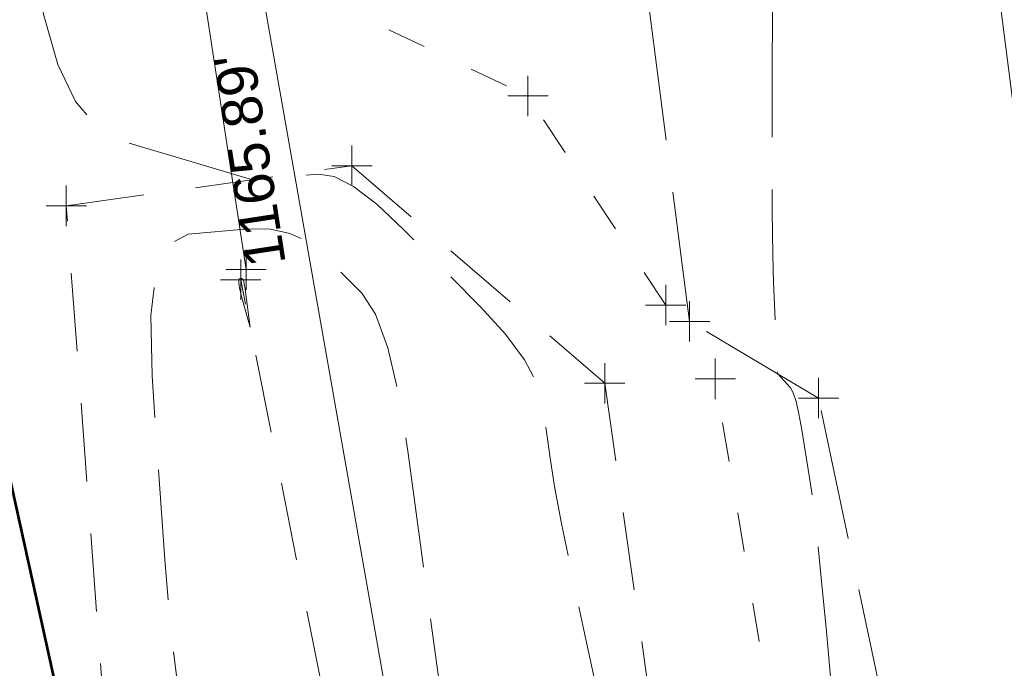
# Model space of a CAD drawing. Extents: x 2324380 to 2325559, y 691096 to 693386.
# Tile 10 of 92: x 2325157 to 2325182, y 691606 to 691622. Entities that reach past the tile are written whole.
import ezdxf
from ezdxf.enums import TextEntityAlignment as Align

# ---------------------------------------------------------------- set-up
doc = ezdxf.new("R2010")
doc.units = 0
doc.header["$MEASUREMENT"] = 0
for name, pattern in [('DGN Style 2', [3.232049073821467, 1.93922944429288, -1.292819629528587]), ('DGN Style 3', [4.524868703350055, 3.232049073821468, -1.292819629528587]), ('DGN Style 5', [2.262434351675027, 0.9696147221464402, -1.292819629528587]), ('gasex', [0]), ('stormlineex', [0])]:
    doc.linetypes.add(name, pattern=pattern)
for name, color, linetype, lineweight in [('DR_X_Elev_Flow', 151, 'Continuous', 0), ('DR_X_Storm_Sewer', 151, 'DGN Style 5', 0), ('DT_X_Contour_Minor', 136, 'DGN Style 3', 0), ('DT_X_Terrain_Ground_Line', 92, 'DGN Style 3', 13), ('PM_X_Transverse_Line', 7, 'Continuous', 0), ('PV_X_Driveway', 7, 'DGN Style 5', 0), ('PV_X_EOP', 7, 'DGN Style 3', 0), ('PV_X_Shoulder_Aggregate', 30, 'DGN Style 5', 0), ('SV_X_Toe_of_Slope', 193, 'DGN Style 2', 0), ('SV_X_Top_of_Bank', 97, 'DGN Style 2', 0), ('UT_X_Gas', 40, 'gasex', 0)]:
    doc.layers.add(name, color=color, linetype=linetype, lineweight=lineweight)
doc.layers.add('SC_Scratch1 (Construction)', color=7, linetype='Continuous', lineweight=0, plot=False)
doc.layers.add('SV_X_Terrain_Boundary', color=7, linetype='Continuous', lineweight=53, plot=False)
doc.layers.add('SV_X_Shot_Marker (Construction)', color=40, linetype='Continuous', lineweight=0, transparency=0.5)
doc.styles.add('Style-Arial', font='arial.ttf')

# ---------------------------------------------------------------- blocks, each defined once
blk = doc.blocks.new('SVPT_146')
at = {"layer": 'SV_X_Shot_Marker (Construction)', "transparency": 33554495}
for p, q in [((0, 0.02500000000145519), (0, -0.02500000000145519)), ((-0.02500000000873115, 0), (0.02499999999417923, 0))]:
    blk.add_line(p, q, dxfattribs=at)
blk.add_point((0, 0), dxfattribs=at)
blk = doc.blocks.new('SVPT_147')
at = {"layer": 'SV_X_Shot_Marker (Construction)', "transparency": 33554495}
for p, q in [((0, 0.02500000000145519), (0, -0.02500000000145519)), ((-0.02499999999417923, 0), (0.02500000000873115, 0))]:
    blk.add_line(p, q, dxfattribs=at)
blk.add_point((0, 0), dxfattribs=at)
blk = doc.blocks.new('SVPT_148')
at = {"layer": 'SV_X_Shot_Marker (Construction)', "transparency": 33554495}
for p, q in [((1.455191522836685e-11, 0.02500000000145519), (1.455191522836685e-11, -0.02500000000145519)), ((-0.02499999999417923, 0), (0.02500000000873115, 0))]:
    blk.add_line(p, q, dxfattribs=at)
blk.add_point((1.455191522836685e-11, 0), dxfattribs=at)
blk = doc.blocks.new('SVPT_150')
at = {"layer": 'SV_X_Shot_Marker (Construction)', "transparency": 33554495}
for p, q in [((1.455191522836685e-11, 0.02500000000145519), (1.455191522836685e-11, -0.02500000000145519)), ((-0.02499999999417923, 0), (0.02500000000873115, 0))]:
    blk.add_line(p, q, dxfattribs=at)
blk.add_point((1.455191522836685e-11, 0), dxfattribs=at)
blk = doc.blocks.new('PIO')
at = {"layer": 'DR_X_Elev_Flow', "lineweight": 13}
for p, q in [((1.455191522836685e-11, 0.02500000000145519), (1.455191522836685e-11, -0.02500000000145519)), ((-0.02499999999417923, 0), (0.02500000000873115, 0))]:
    blk.add_line(p, q, dxfattribs=at)
blk.add_point((1.455191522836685e-11, 0), dxfattribs=at)
blk = doc.blocks.new('SVPT_159')
at = {"layer": 'SV_X_Shot_Marker (Construction)', "transparency": 33554495}
for p, q in [((1.455191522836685e-11, 0.02500000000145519), (1.455191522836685e-11, -0.02499999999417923)), ((-0.02499999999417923, 0), (0.02500000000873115, 0))]:
    blk.add_line(p, q, dxfattribs=at)
blk.add_point((1.455191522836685e-11, 0), dxfattribs=at)
blk = doc.blocks.new('SVPT_160')
at = {"layer": 'SV_X_Shot_Marker (Construction)', "transparency": 33554495}
for p, q in [((1.455191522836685e-11, 0.02500000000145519), (1.455191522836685e-11, -0.02499999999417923)), ((-0.02499999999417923, 0), (0.02500000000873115, 0))]:
    blk.add_line(p, q, dxfattribs=at)
blk.add_point((1.455191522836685e-11, 0), dxfattribs=at)
blk = doc.blocks.new('SVPT_170')
at = {"layer": 'SV_X_Shot_Marker (Construction)', "transparency": 33554495}
for p, q in [((0, 0.02500000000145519), (0, -0.02500000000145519)), ((-0.02499999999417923, 0), (0.02500000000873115, 0))]:
    blk.add_line(p, q, dxfattribs=at)
blk.add_point((0, 0), dxfattribs=at)
blk = doc.blocks.new('SVPT_171')
at = {"layer": 'SV_X_Shot_Marker (Construction)', "transparency": 33554495}
for p, q in [((0, 0.02500000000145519), (0, -0.02500000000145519)), ((-0.02499999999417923, 0), (0.02500000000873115, 0))]:
    blk.add_line(p, q, dxfattribs=at)
blk.add_point((0, 0), dxfattribs=at)
blk = doc.blocks.new('SVPT_172')
at = {"layer": 'SV_X_Shot_Marker (Construction)', "transparency": 33554495}
for p, q in [((-1.455191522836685e-11, 0.02500000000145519), (-1.455191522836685e-11, -0.02500000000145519)), ((-0.02500000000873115, 0), (0.02499999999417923, 0))]:
    blk.add_line(p, q, dxfattribs=at)
blk.add_point((-1.455191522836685e-11, 0), dxfattribs=at)
blk = doc.blocks.new('*U775', base_point=(2325132.483, 691830.4755833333, 1167.424))
at = {"layer": 'DT_X_Contour_Minor', "flags": 128}
for points, elevation in [([(2324991.094362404, 692323.1292017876), (2324998.318112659, 692305.9910174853), (2324999.678395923, 692302.7642736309), (2325000.663352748, 692300.4289781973), (2325001.272983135, 692298.9851311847), (2325001.507287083, 692298.4327325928), (2325001.80335732, 692297.7557592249), (2325001.907908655, 692297.5168797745), (2325002.130622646, 692296.9436200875), (2325002.720351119, 692295.4030006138), (2325003.677094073, 692292.8950213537), (2325005.000851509, 692289.4196823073), (2325009.020223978, 692278.8622984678), (2325010.502116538, 692275.0049932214), (2325011.933264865, 692271.3511153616), (2325013.313668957, 692267.9006648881), (2325014.643328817, 692264.6536418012), (2325018.121429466, 692256.2661500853), (2325019.269579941, 692253.4990331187), (2325020.105455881, 692251.4883010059), (2325020.629057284, 692250.2339537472), (2325020.840384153, 692249.7359913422), (2325020.987556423, 692249.4166047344), (2325021.18066997, 692248.8933738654), (2325021.649631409, 692247.5632212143), (2325022.39444074, 692245.4261467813), (2325023.415097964, 692242.4821505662), (2325026.504647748, 692233.5555982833), (2325027.522553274, 692230.6099474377), (2325028.259107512, 692228.4679091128), (2325028.714310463, 692227.129483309), (2325028.888162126, 692226.5946700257), (2325028.976631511, 692226.2399846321), (2325029.013367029, 692226.1047636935), (2325029.057221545, 692225.9651149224), (2325029.108195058, 692225.821038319), (2325029.166287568, 692225.6725338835), (2325029.330692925, 692225.2706182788), (2325029.438276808, 692225.0072569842), (2325029.929035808, 692223.8046767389), (2325032.314710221, 692217.9567689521), (2325037.502409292, 692207.2319543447), (2325038.579147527, 692204.9083825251), (2325039.586062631, 692202.5340161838), (2325040.523154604, 692200.108855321), (2325041.390423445, 692197.6328999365), (2325043.610042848, 692190.9626262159), (2325044.394845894, 692188.6268245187), (2325045.084540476, 692186.6221247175), (2325045.679126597, 692184.9485268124), (2325046.178604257, 692183.6060308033), (2325047.383733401, 692180.4675106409), (2325047.833884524, 692179.2944259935), (2325048.280491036, 692178.1290621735), (2325048.723552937, 692176.9714191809), (2325049.163070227, 692175.8214970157), (2325050.330390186, 692172.7653323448), (2325050.843435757, 692171.4146032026), (2325051.507082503, 692169.654539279), (2325052.321330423, 692167.4851405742), (2325053.286179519, 692164.9064070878), (2325056.059912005, 692157.4840047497), (2325057.049320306, 692154.8253610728), (2325057.937245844, 692152.4162317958), (2325058.72368862, 692150.2566169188), (2325059.408648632, 692148.3465164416), (2325061.099898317, 692143.5856010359), (2325061.654697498, 692142.0004989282), (2325062.050657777, 692140.8158791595), (2325062.287779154, 692140.0317417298), (2325062.366061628, 692139.6480866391), (2325062.36302969, 692139.1589828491), (2325062.361680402, 692138.9751901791), (2325062.359906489, 692138.7906400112), (2325062.357707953, 692138.6053323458), (2325062.355084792, 692138.4192671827), (2325062.34752353, 692137.9220834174), (2325062.344472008, 692137.7351870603), (2325062.340988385, 692137.5473858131), (2325062.337072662, 692137.3586796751), (2325062.332724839, 692137.1690686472), (2325062.320554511, 692136.6622327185), (2325062.319620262, 692136.4713510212), (2325062.325945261, 692136.278832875), (2325062.339529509, 692136.0846782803), (2325062.360373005, 692135.8888872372), (2325062.425634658, 692135.3645958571), (2325062.445908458, 692135.1706728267), (2325062.457783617, 692134.9821222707), (2325062.461260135, 692134.7989441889), (2325062.456338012, 692134.6211385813), (2325062.432014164, 692134.1541535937), (2325062.422602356, 692133.9790130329), (2325062.412609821, 692133.8038300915), (2325062.402036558, 692133.6286047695), (2325062.390882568, 692133.4533370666), (2325062.360364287, 692132.9859000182), (2325062.348621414, 692132.8105424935), (2325062.336281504, 692132.6350477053), (2325062.323344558, 692132.4594156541), (2325062.309810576, 692132.2836463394), (2325062.272923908, 692131.8147451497), (2325062.258783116, 692131.638789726), (2325062.244025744, 692131.4625993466), (2325062.228651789, 692131.2861740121), (2325062.212661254, 692131.1095137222), (2325062.169197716, 692130.6381063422), (2325062.152579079, 692130.4611604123), (2325062.135320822, 692130.2838781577), (2325062.117422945, 692130.1062595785), (2325062.098885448, 692129.9283046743), (2325062.048599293, 692129.4533098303), (2325062.029408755, 692129.2749656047), (2325062.009551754, 692129.0961790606), (2325061.989028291, 692128.9169501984), (2325061.967838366, 692128.7372790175), (2325061.891440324, 692128.0988855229), (2325061.868555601, 692127.9087948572), (2325061.864673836, 692127.8773847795), (2325061.858319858, 692127.8297925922), (2325061.885503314, 692127.0252335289), (2325061.891373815, 692126.8523401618), (2325061.89733527, 692126.6784710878), (2325061.903387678, 692126.5036263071), (2325061.909531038, 692126.3278058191), (2325061.926034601, 692125.857650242), (2325061.932221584, 692125.6822129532), (2325061.93840486, 692125.5085177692), (2325061.94458443, 692125.3365646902), (2325061.950760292, 692125.166353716), (2325061.967224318, 692124.7147805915), (2325061.973393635, 692124.5463505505), (2325061.979553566, 692124.3797402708), (2325061.985704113, 692124.2149497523), (2325061.991845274, 692124.0519789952), (2325062.008209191, 692123.6198166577), (2325062.014338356, 692123.4586953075), (2325062.020452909, 692123.2994530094), (2325062.026552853, 692123.1420897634), (2325062.032638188, 692122.9866055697), (2325062.048846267, 692122.5744864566), (2325062.054914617, 692122.4209022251), (2325062.060963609, 692122.2692388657), (2325062.066993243, 692122.1194963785), (2325062.073003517, 692121.9716747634), (2325062.089005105, 692121.5800449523), (2325062.09499389, 692121.4341569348), (2325062.100959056, 692121.2902152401), (2325062.106900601, 692121.148219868), (2325062.112818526, 692121.0081708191), (2325062.128568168, 692120.6373017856), (2325062.154467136, 692120.464148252), (2325062.22035181, 692120.2228394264), (2325062.326222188, 692119.9133753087), (2325062.472078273, 692119.535755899), (2325062.914342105, 692118.4378970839), (2325063.063396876, 692118.0534976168), (2325063.178863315, 692117.7236933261), (2325063.260741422, 692117.4484842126), (2325063.309031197, 692117.2278702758), (2325063.393019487, 692116.7123600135), (2325063.424511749, 692116.5200331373), (2325063.455997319, 692116.3296852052), (2325063.487476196, 692116.1413162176), (2325063.518948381, 692115.954926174), (2325063.602865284, 692115.4605246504), (2325063.634317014, 692115.2761309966), (2325063.665734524, 692115.0937511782), (2325063.697117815, 692114.913385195), (2325063.728466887, 692114.7350330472), (2325063.812018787, 692114.262112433), (2325063.843321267, 692114.0857830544), (2325063.87456478, 692113.911485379), (2325063.905749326, 692113.739219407), (2325063.936874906, 692113.5689851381), (2325064.019797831, 692113.1177360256), (2325064.050853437, 692112.9495347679), (2325064.081828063, 692112.7833678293), (2325064.11272171, 692112.6192352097), (2325064.143534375, 692112.4571369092), (2325064.225593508, 692112.0275871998), (2325064.256315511, 692111.8675177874), (2325064.28693717, 692111.7094718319), (2325064.317458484, 692111.5534493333), (2325064.347879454, 692111.3994502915), (2325064.428868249, 692110.9914841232), (2325064.459180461, 692110.8394972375), (2325064.4893755, 692110.6895112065), (2325064.519453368, 692110.5415260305), (2325064.549414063, 692110.3955417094), (2325064.629153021, 692110.0089179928), (2325064.658989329, 692109.8649181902), (2325064.688694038, 692109.7228865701), (2325064.718267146, 692109.5828231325), (2325064.747708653, 692109.4447278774), (2325064.82604387, 692109.0790981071), (2325064.855347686, 692108.942950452), (2325064.884507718, 692108.8087298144), (2325064.913523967, 692108.6764361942), (2325064.942396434, 692108.5460695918), (2325065.019197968, 692108.2009946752), (2325065.177653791, 692107.6577190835), (2325065.595420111, 692106.286698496), (2325066.272496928, 692104.0879329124), (2325067.208884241, 692101.061422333), (2325070.051664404, 692091.8870674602), (2325071.190797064, 692088.8563560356), (2325072.476109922, 692086.6449879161), (2325073.907602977, 692085.252963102), (2325075.485276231, 692084.6802815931), (2325079.887311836, 692084.2455886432), (2325081.374046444, 692084.0100540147), (2325082.532723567, 692083.6294698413), (2325083.363343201, 692083.103836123), (2325083.865905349, 692082.4331528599), (2325084.768661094, 692080.4512647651), (2325085.118631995, 692079.5270427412), (2325085.491477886, 692078.2407927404), (2325085.88719877, 692076.5925147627), (2325086.305794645, 692074.5822088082), (2325087.452550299, 692068.7386889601), (2325087.837000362, 692066.813560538), (2325088.130283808, 692065.4208151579), (2325088.332400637, 692064.5604528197), (2325088.443350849, 692064.2324735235), (2325088.617662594, 692064.0677061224), (2325088.682951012, 692064.0056010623), (2325088.748082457, 692063.9428614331), (2325088.813056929, 692063.8794872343), (2325088.877874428, 692063.8154784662), (2325089.050511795, 692063.6439423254), (2325089.115167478, 692063.5792971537), (2325089.179656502, 692063.5140137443), (2325089.243978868, 692063.4480920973), (2325089.308134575, 692063.3815322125), (2325089.478994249, 692063.2031882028), (2325089.542978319, 692063.1359883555), (2325089.606785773, 692063.068146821), (2325089.67041661, 692062.9996635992), (2325089.733870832, 692062.9305386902), (2325089.902846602, 692062.7453500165), (2325089.966119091, 692062.6755818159), (2325090.029204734, 692062.6051687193), (2325090.092103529, 692062.534110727), (2325090.154815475, 692062.4624078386), (2325090.321798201, 692062.2703402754), (2325090.384318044, 692062.1979910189), (2325090.446640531, 692062.1249939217), (2325090.50876566, 692062.0513489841), (2325090.570693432, 692061.9770562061), (2325090.735571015, 692061.7780783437), (2325090.797296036, 692061.703136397), (2325090.85881291, 692061.6275439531), (2325090.920121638, 692061.5513010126), (2325090.98122222, 692061.474407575), (2325091.143879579, 692061.2684910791), (2325091.20476648, 692061.1909459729), (2325091.265434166, 692061.1127480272), (2325091.325882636, 692061.0338972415), (2325091.38611189, 692060.9543936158), (2325091.546430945, 692060.741513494), (2325091.606435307, 692060.6613560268), (2325091.666209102, 692060.5805437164), (2325091.725752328, 692060.4990765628), (2325091.785064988, 692060.4169545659), (2325091.942924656, 692060.1970894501), (2325092.102469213, 692059.8837510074), (2325092.462708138, 692059.1086345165), (2325093.023641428, 692057.871739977), (2325093.785269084, 692056.1730673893), (2325096.083868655, 692051.0275697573), (2325096.84355011, 692049.3318208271), (2325097.398644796, 692048.1036972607), (2325097.749152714, 692047.3431990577), (2325097.895073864, 692047.0503262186), (2325098.011414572, 692046.8928324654), (2325098.054935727, 692046.8334993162), (2325098.098243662, 692046.773620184), (2325098.141338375, 692046.7131950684), (2325098.184219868, 692046.6522239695), (2325098.298286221, 692046.4889063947), (2325098.340949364, 692046.4273871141), (2325098.383389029, 692046.3653174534), (2325098.425605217, 692046.3026974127), (2325098.467597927, 692046.2395269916), (2325098.579280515, 692046.0703386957), (2325098.62104447, 692046.0066158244), (2325098.662574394, 692045.9423384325), (2325098.703870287, 692045.8775065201), (2325098.744932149, 692045.8121200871), (2325098.854118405, 692045.637016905), (2325098.894940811, 692045.5710740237), (2325098.935518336, 692045.5045727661), (2325098.975850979, 692045.4375131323), (2325099.015938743, 692045.3698951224), (2325099.122512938, 692045.1888359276), (2325099.162350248, 692045.120657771), (2325099.201931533, 692045.0519176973), (2325099.241256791, 692044.9826157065), (2325099.280326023, 692044.9127517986), (2325099.384169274, 692044.7256988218), (2325099.422976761, 692044.6552713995), (2325099.461516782, 692044.5842788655), (2325099.499789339, 692044.5127212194), (2325099.537794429, 692044.4405984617), (2325099.638784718, 692044.2475176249), (2325099.676516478, 692044.1748283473), (2325099.713969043, 692044.101571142), (2325099.751142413, 692044.027746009), (2325099.788036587, 692043.9533529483), (2325099.886048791, 692043.7542142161), (2325099.92265776, 692043.6792520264), (2325099.958975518, 692043.6037195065), (2325099.995002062, 692043.5276166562), (2325100.030737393, 692043.4509434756), (2325100.125643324, 692043.2457212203), (2325100.161081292, 692043.1684767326), (2325100.196215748, 692043.090659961), (2325100.231046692, 692043.0122709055), (2325100.265574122, 692042.9333095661), (2325100.357242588, 692042.7219829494), (2325100.391460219, 692042.6424485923), (2325100.425361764, 692042.5623404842), (2325100.458947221, 692042.4816586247), (2325100.49221659, 692042.4004030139), (2325100.580513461, 692042.1829563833), (2325100.613460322, 692042.10112655), (2325100.646078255, 692042.0187220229), (2325100.678367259, 692041.9357428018), (2325100.710327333, 692041.8521888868), (2325100.795115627, 692041.6286121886), (2325100.826740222, 692041.544483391), (2325100.858022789, 692041.4597795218), (2325100.888963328, 692041.3745005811), (2325100.919561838, 692041.2886465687), (2325101.000701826, 692041.0589357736), (2325101.1117622, 692040.7684601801), (2325101.384088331, 692040.0693164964), (2325101.81768022, 692038.961504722), (2325102.412537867, 692037.4450248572), (2325104.213845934, 692032.8561877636), (2325104.85574545, 692031.2178230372), (2325105.430462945, 692029.7443566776), (2325105.937998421, 692028.4357886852), (2325106.378351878, 692027.2921190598), (2325107.463051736, 692024.4621978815), (2325107.887241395, 692023.364278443), (2325108.346285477, 692022.1929610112), (2325108.840183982, 692020.948245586), (2325109.368936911, 692019.6301321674), (2325110.825417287, 692016.0172990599), (2325111.447602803, 692014.4641904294), (2325112.22179907, 692012.5144893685), (2325113.148006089, 692010.1681958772), (2325114.226223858, 692007.4253099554), (2325117.304152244, 691999.5821575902), (2325118.338244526, 691996.941234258), (2325119.132075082, 691994.9008285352), (2325119.685643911, 691993.4609404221), (2325119.998951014, 691992.6215699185), (2325120.514087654, 691991.1839387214), (2325120.81246996, 691990.2852768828), (2325121.321264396, 691988.6675147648), (2325122.040470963, 691986.3306523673), (2325122.97008966, 691983.2746896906), (2325125.729622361, 691974.166655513), (2325126.707764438, 691970.959510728), (2325127.572541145, 691968.1691020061), (2325128.323952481, 691965.7954293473), (2325128.961998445, 691963.8384927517), (2325131.675027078, 691955.6785061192), (2325135.405048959, 691945.7579767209), (2325136.126044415, 691943.8344238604), (2325136.690449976, 691942.315420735), (2325137.098265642, 691941.2009673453), (2325137.349491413, 691940.4910636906), (2325137.810640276, 691939.1373869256), (2325138.090462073, 691938.3289843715), (2325138.584065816, 691936.9190342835), (2325139.291451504, 691934.9075366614), (2325140.212619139, 691932.2944915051), (2325142.954108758, 691924.5243077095), (2325143.909083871, 691921.8401347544), (2325144.717891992, 691919.6152537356), (2325145.380533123, 691917.8496646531), (2325145.897007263, 691916.5433675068), (2325147.079382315, 691913.6722976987), (2325147.550875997, 691912.4717918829), (2325148.078575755, 691911.0235767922), (2325148.662481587, 691909.3276524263), (2325149.302593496, 691907.3840187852), (2325151.084500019, 691901.8707167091), (2325151.723286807, 691899.8571513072), (2325152.303217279, 691897.9514316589), (2325152.824291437, 691896.1535577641), (2325153.28650928, 691894.4635296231), (2325154.440615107, 691890.1005822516), (2325154.881419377, 691888.4451799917), (2325155.338252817, 691886.7511837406), (2325155.811115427, 691885.0185934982), (2325156.300007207, 691883.2474092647), (2325157.625090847, 691878.472792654), (2325158.123872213, 691876.6736695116), (2325158.626403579, 691874.8572625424), (2325159.132684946, 691873.0235717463), (2325159.642716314, 691871.1725971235), (2325161.007799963, 691866.2136196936), (2325161.516443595, 691864.2951474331), (2325162.018561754, 691862.2589637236), (2325162.514154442, 691860.1050685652), (2325163.003221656, 691857.8334619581), (2325164.298700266, 691851.6188957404), (2325164.776634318, 691849.3771438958), (2325165.238827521, 691847.3128130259), (2325165.685279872, 691845.4259031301), (2325166.115991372, 691843.716414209), (2325167.243567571, 691839.394338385), (2325167.703280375, 691837.6355567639), (2325168.236736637, 691835.6007687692), (2325168.843936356, 691833.2899744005), (2325169.524879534, 691830.7031736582), (2325171.439052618, 691823.4370298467), (2325172.104047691, 691820.9089006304), (2325172.663403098, 691818.7741208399), (2325173.117118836, 691817.0326904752), (2325173.465194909, 691815.6846095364), (2325174.252544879, 691812.6141929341), (2325174.567019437, 691811.1828979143), (2325174.919930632, 691809.1918253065), (2325175.311278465, 691806.6409751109), (2325175.741062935, 691803.5303473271), (2325176.938403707, 691794.4889697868), (2325177.365991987, 691791.3341650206), (2325177.750751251, 691788.6507838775), (2325178.092681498, 691786.4388263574), (2325178.391782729, 691784.6982924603), (2325179.132280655, 691780.6854335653), (2325179.388002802, 691779.1831498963), (2325179.5997958, 691777.6859430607), (2325179.767659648, 691776.1938130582), (2325179.891594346, 691774.706759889), (2325180.163514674, 691770.7480538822), (2325180.290482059, 691769.1166175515), (2325180.467443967, 691767.191338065), (2325180.694400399, 691764.9722154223), (2325180.971351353, 691762.4592496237), (2325181.776546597, 691755.3662166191), (2325182.041389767, 691753.013950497), (2325182.232022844, 691751.2769268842), (2325182.348445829, 691750.1551457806), (2325182.39065872, 691749.6486071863), (2325182.404279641, 691749.118160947), (2325182.429348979, 691748.6899202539), (2325182.494341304, 691747.8030328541), (2325182.599256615, 691746.4574987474), (2325182.744094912, 691744.6533179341), (2325183.18356102, 691739.230640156), (2325183.335805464, 691737.1580092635), (2325183.462939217, 691735.0071249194), (2325183.564962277, 691732.7779871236), (2325183.641874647, 691730.4705958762), (2325183.813493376, 691724.2132146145), (2325183.892650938, 691721.9953889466), (2325184.001409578, 691720.034947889), (2325184.139769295, 691718.3318914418), (2325184.30773009, 691716.8862196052), (2325184.795093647, 691713.3742741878), (2325184.884949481, 691712.0408177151), (2325184.788994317, 691710.6744073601), (2325184.507228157, 691709.2750431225), (2325184.039650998, 691707.8427250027), (2325181.424065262, 691701.0816813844), (2325181.038055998, 691694.802072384), (2325180.957029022, 691693.5300571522), (2325180.879380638, 691692.4052724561), (2325180.805110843, 691691.4277182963), (2325180.73421964, 691690.5973946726), (2325180.54968122, 691688.5795057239), (2325180.479159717, 691687.5142736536), (2325180.405999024, 691685.8319941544), (2325180.330199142, 691683.5326672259), (2325180.25176007, 691680.6162928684), (2325180.039070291, 691672.0165646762), (2325179.939326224, 691668.9965057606), (2325179.799611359, 691666.3861251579), (2325179.619925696, 691664.1854228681), (2325179.400269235, 691662.3943988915), (2325178.761224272, 691658.1645727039), (2325178.535233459, 691656.5618604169), (2325178.33654474, 691654.9260931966), (2325178.165158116, 691653.2572710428), (2325178.021073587, 691651.5553939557), (2325177.673250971, 691646.9729818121), (2325177.533635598, 691645.2106285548), (2325177.375656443, 691643.3603778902), (2325177.199313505, 691641.4222298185), (2325177.004606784, 691639.3961843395), (2325176.460903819, 691633.8761998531), (2325176.281504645, 691631.809419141), (2325176.151084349, 691629.7490653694), (2325176.069642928, 691627.6951385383), (2325176.037180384, 691625.6476386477), (2325176.01591877, 691620.1962081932), (2325176.011786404, 691618.3467306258), (2325176.015335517, 691616.8868707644), (2325176.026566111, 691615.8166286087), (2325176.045478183, 691615.136004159), (2325176.151657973, 691612.8688647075), (2325176.467161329, 691612.5216231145), (2325176.535387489, 691612.4008166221), (2325176.604850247, 691612.1872149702), (2325176.675549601, 691611.8808181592), (2325176.747485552, 691611.481626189), (2325176.940963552, 691610.293387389), (2325177.021378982, 691609.7215977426), (2325177.117516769, 691608.8974079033), (2325177.229376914, 691607.8208178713), (2325177.356959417, 691606.4918276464), (2325177.718142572, 691602.611320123), (2325177.838284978, 691601.2424680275), (2325177.927824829, 691600.0462923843), (2325177.986762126, 691599.022793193), (2325178.01509687, 691598.1719704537), (2325178.049852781, 691596.1333450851), (2325178.05638204, 691595.4124795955), (2325178.049902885, 691594.778852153), (2325178.030415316, 691594.2324627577), (2325177.997919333, 691593.7733114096), (2325177.815918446, 691591.8341605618), (2325177.940319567, 691585.5876520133), (2325177.96724082, 691584.2689444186), (2325177.994689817, 691582.9898967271), (2325178.022666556, 691581.7505089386), (2325178.051171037, 691580.5507810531), (2325178.127886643, 691577.4043865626), (2325178.155133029, 691576.2507409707), (2325178.17933548, 691575.1496000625), (2325178.200493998, 691574.1009638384), (2325178.218608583, 691573.1048322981), (2325178.262855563, 691570.5184877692), (2325178.294373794, 691569.2590869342), (2325178.355743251, 691567.4206428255), (2325178.446963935, 691565.0031554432), (2325178.568035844, 691562.0066247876), (2325178.930695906, 691553.2438186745), (2325179.065812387, 691550.107427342), (2325179.199166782, 691547.2703579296), (2325179.330759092, 691544.7326104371), (2325179.460589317, 691542.4941848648), (2325179.804453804, 691536.9241458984), (2325179.933937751, 691534.7635581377), (2325180.064491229, 691532.4593240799), (2325180.196114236, 691530.0114437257), (2325180.328806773, 691527.4199170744), (2325180.68407958, 691520.3176509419), (2325180.808503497, 691517.849355), (2325180.915320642, 691515.7711667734), (2325181.004531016, 691514.0830862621), (2325181.076134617, 691512.7851134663), (2325181.24360186, 691509.843996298), (2325181.312118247, 691508.5244441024), (2325181.392066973, 691506.7716253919), (2325181.48344804, 691504.5855401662), (2325181.586261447, 691501.9661884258), (2325181.875673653, 691494.4035617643), (2325181.977008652, 691491.7361344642), (2325182.063954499, 691489.4058225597), (2325182.13651119, 691487.412626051), (2325182.194678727, 691485.7565449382), (2325182.432552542, 691478.8147690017), (2325181.434751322, 691482.3576123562), (2325181.223246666, 691483.1129198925), (2325181.016361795, 691483.8604810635), (2325180.814096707, 691484.6002958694), (2325180.616451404, 691485.33236431), (2325180.095556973, 691487.2742183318), (2325179.908425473, 691487.9757448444), (2325179.737701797, 691488.6239338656), (2325179.583385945, 691489.2187853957), (2325179.445477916, 691489.7602994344), (2325179.099600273, 691491.1332202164), (2325178.982479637, 691491.5880006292), (2325178.890525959, 691491.922651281), (2325178.823739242, 691492.1371721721), (2325178.782119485, 691492.2315633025), (2325178.646616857, 691492.3917524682)], 1168.999999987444), ([(2325041.037410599, 692092.0735587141), (2325041.552039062, 692090.6605418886), (2325041.778846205, 692090.0022009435), (2325042.238712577, 692088.632756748), (2325042.931638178, 692086.5522093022), (2325043.857623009, 692083.7605586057), (2325049.027721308, 692068.1529401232), (2325050.528566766, 692063.622638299), (2325050.922257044, 692062.5943842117), (2325051.329380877, 692061.8457545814), (2325051.749938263, 692061.3767494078), (2325052.183929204, 692061.187368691), (2325053.359149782, 692061.0551860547), (2325053.759595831, 692061.0104959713), (2325054.079518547, 692060.9755626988), (2325054.318917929, 692060.9503862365), (2325054.477793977, 692060.9349665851), (2325054.794098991, 692060.9068565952), (2325054.932124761, 692060.885327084), (2325055.108973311, 692060.8418210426), (2325055.324644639, 692060.7763384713), (2325055.579138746, 692060.6888793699), (2325056.309553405, 692060.4263530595), (2325056.563680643, 692060.3384923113), (2325056.778251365, 692060.2718047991), (2325056.953265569, 692060.2262905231), (2325057.088723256, 692060.2019494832), (2325057.397201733, 692060.165271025), (2325057.512737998, 692060.1511769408), (2325057.627987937, 692060.1364035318), (2325057.742951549, 692060.1209507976), (2325057.857628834, 692060.1048187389), (2325058.163053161, 692060.0608941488), (2325058.277433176, 692060.0440884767), (2325058.391504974, 692060.0266149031), (2325058.505268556, 692060.0084734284), (2325058.618723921, 692059.989664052), (2325058.920860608, 692059.93861518), (2325059.033997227, 692059.9191439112), (2325059.146804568, 692059.899016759), (2325059.259282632, 692059.8782337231), (2325059.371431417, 692059.8567948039), (2325059.670055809, 692059.7987498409), (2325059.781865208, 692059.7766613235), (2325059.893325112, 692059.7539294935), (2325060.004435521, 692059.7305543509), (2325060.115196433, 692059.7065358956), (2325060.410092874, 692059.6416289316), (2325060.520494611, 692059.616973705), (2325060.630527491, 692059.5916882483), (2325060.740191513, 692059.5657725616), (2325060.84948668, 692059.5392266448), (2325061.140448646, 692059.4675972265), (2325061.249365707, 692059.4404278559), (2325061.357895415, 692059.412641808), (2325061.466037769, 692059.3842390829), (2325061.573792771, 692059.3552196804), (2325061.860622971, 692059.2770123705), (2325061.967981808, 692059.2473832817), (2325062.074935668, 692059.2171514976), (2325062.18148455, 692059.186317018), (2325062.287628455, 692059.1548798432), (2325062.5701389, 692059.0702437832), (2325062.675869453, 692059.0382110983), (2325062.781178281, 692059.0055900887), (2325062.886065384, 692058.9723807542), (2325062.990530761, 692058.9385830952), (2325063.268542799, 692058.8476715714), (2325063.372578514, 692058.8132929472), (2325063.476176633, 692058.7783407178), (2325063.579337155, 692058.7428148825), (2325063.682060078, 692058.7067154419), (2325063.955404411, 692058.6096854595), (2325064.057682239, 692058.5730199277), (2325064.159507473, 692058.5357958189), (2325064.260880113, 692058.4980131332), (2325064.36180016, 692058.4596718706), (2325064.630316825, 692058.3566837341), (2325064.730777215, 692058.3177915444), (2325064.830770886, 692058.2783560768), (2325064.930297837, 692058.238377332), (2325065.029358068, 692058.1978553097), (2325065.292896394, 692058.0890722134), (2325065.391483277, 692058.0480146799), (2325065.489590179, 692058.0064294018), (2325065.587217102, 692057.9643163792), (2325065.684364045, 692057.9216756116), (2325065.942782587, 692057.8072632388), (2325066.039443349, 692057.7641025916), (2325066.135611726, 692057.7204299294), (2325066.23128772, 692057.6762452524), (2325066.326471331, 692057.6315485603), (2325066.579637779, 692057.5116746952), (2325066.674323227, 692057.466473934), (2325066.768504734, 692057.4207770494), (2325066.862182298, 692057.3745840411), (2325066.955355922, 692057.3278949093), (2325067.203146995, 692057.2027290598), (2325067.295811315, 692057.155551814), (2325067.38796097, 692057.1078944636), (2325067.479595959, 692057.0597570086), (2325067.570716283, 692057.0111394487), (2325067.813017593, 692056.8808524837), (2325067.9036183, 692056.8317628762), (2325067.993694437, 692056.7822092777), (2325068.083246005, 692056.7321916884), (2325068.172273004, 692056.6817101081), (2325068.408978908, 692056.5464739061), (2325068.497476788, 692056.4955364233), (2325068.585440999, 692056.4441511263), (2325068.672871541, 692056.3923180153), (2325068.759768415, 692056.3400370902), (2325068.990781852, 692056.2000242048), (2325069.077140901, 692056.1473035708), (2325069.162957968, 692056.0941513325), (2325069.248233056, 692056.0405674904), (2325069.332966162, 692055.9865520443), (2325069.558198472, 692055.8419353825), (2325069.642385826, 692055.7874964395), (2325069.726023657, 692055.7326421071), (2325069.809111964, 692055.677372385), (2325069.891650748, 692055.6216872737), (2325070.111021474, 692055.4726397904), (2325070.193007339, 692055.4165473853), (2325070.274436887, 692055.3600557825), (2325070.355310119, 692055.303164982), (2325070.435627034, 692055.2458749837), (2325070.649063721, 692055.0925693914), (2325070.943182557, 692054.8050942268), (2325071.665461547, 692054.0576479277), (2325072.815900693, 692052.850230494), (2325074.394499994, 692051.1828419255), (2325079.174978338, 692046.1231775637), (2325080.749231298, 692044.4584024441), (2325081.886631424, 692043.2588253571), (2325082.587178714, 692042.5244463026), (2325082.850873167, 692042.2552652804), (2325082.97158793, 692042.1577132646), (2325083.016668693, 692042.1210829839), (2325083.06137491, 692042.0843561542), (2325083.105706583, 692042.0475327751), (2325083.14966371, 692042.0106128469), (2325083.266383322, 692041.9120309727), (2325083.309966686, 692041.8750195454), (2325083.353177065, 692041.8379216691), (2325083.396014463, 692041.8007373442), (2325083.438478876, 692041.7634665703), (2325083.551220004, 692041.6639625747), (2325083.593312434, 692041.6266102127), (2325083.635033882, 692041.5891811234), (2325083.676384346, 692041.5516753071), (2325083.717363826, 692041.5140927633), (2325083.826147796, 692041.4137703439), (2325083.866757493, 692041.3761157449), (2325083.90699861, 692041.3383937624), (2325083.946871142, 692041.3006043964), (2325083.986375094, 692041.2627476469), (2325084.091227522, 692041.1617064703), (2325084.130364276, 692041.1237868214), (2325084.169135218, 692041.0858087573), (2325084.207540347, 692041.0477722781), (2325084.245579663, 692041.0096773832), (2325084.34653009, 692040.9080131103), (2325084.384205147, 692040.8698640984), (2325084.421517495, 692040.8316652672), (2325084.458467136, 692040.793416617), (2325084.495054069, 692040.7551181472), (2325084.592135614, 692040.6529224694), (2325084.628361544, 692040.614578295), (2325084.664228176, 692040.5761925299), (2325084.699735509, 692040.5377651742), (2325084.734883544, 692040.4992962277), (2325084.828132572, 692040.3966569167), (2325084.862923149, 692040.358150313), (2325084.897358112, 692040.3196099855), (2325084.93143746, 692040.281035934), (2325084.965161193, 692040.2424281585), (2325085.054616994, 692040.1394291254), (2325085.087987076, 692040.1007913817), (2325085.121005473, 692040.0621274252), (2325085.153672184, 692040.023437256), (2325085.18598721, 692039.9847208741), (2325085.271691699, 692039.8814422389), (2325085.303657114, 692039.8427032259), (2325085.335274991, 692039.803945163), (2325085.366545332, 692039.7651680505), (2325085.397468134, 692039.7263718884), (2325085.479465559, 692039.6228900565), (2325085.510042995, 692039.5840782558), (2325085.540277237, 692039.5452542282), (2325085.570168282, 692039.5064179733), (2325085.599716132, 692039.4675694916), (2325085.678052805, 692039.3639572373), (2325085.707259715, 692039.3250997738), (2325085.73612794, 692039.2862365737), (2325085.76465748, 692039.2473676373), (2325085.792848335, 692039.2084929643), (2325085.86757237, 692039.1048195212), (2325085.895426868, 692039.0659421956), (2325085.92294734, 692039.0270653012), (2325085.950133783, 692038.9881888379), (2325085.976986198, 692038.9493128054), (2325086.048147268, 692038.8456439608), (2325086.074668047, 692038.8067712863), (2325086.100859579, 692038.7679048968), (2325086.126721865, 692038.7290447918), (2325086.152254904, 692038.6901909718), (2325086.219904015, 692038.5865891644), (2325086.245110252, 692038.5477444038), (2325086.269992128, 692038.5089114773), (2325086.294549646, 692038.470090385), (2325086.318782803, 692038.4312811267), (2325086.382972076, 692038.32780555), (2325086.406883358, 692038.2890107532), (2325086.430475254, 692038.2502330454), (2325086.453747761, 692038.2114724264), (2325086.476700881, 692038.1727288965), (2325086.537483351, 692038.0694356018), (2325086.560119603, 692038.0307116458), (2325086.582441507, 692037.992009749), (2325086.604449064, 692037.9533299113), (2325086.626142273, 692037.9146721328), (2325086.683571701, 692037.8116141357), (2325086.704953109, 692037.772980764), (2325086.726025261, 692037.7343741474), (2325086.746788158, 692037.6957942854), (2325086.767241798, 692037.6572411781), (2325086.8213725, 692037.5544685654), (2325086.841519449, 692037.5159444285), (2325086.861362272, 692037.4774514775), (2325086.880900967, 692037.4389897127), (2325086.900135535, 692037.4005591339), (2325086.951022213, 692037.2981191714), (2325086.969955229, 692037.2597218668), (2325086.98858927, 692037.2213599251), (2325087.006924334, 692037.1830333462), (2325087.024960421, 692037.1447421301), (2325087.07265802, 692037.0426793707), (2325087.090397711, 692037.0044254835), (2325087.107843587, 692036.9662108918), (2325087.124995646, 692036.9280355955), (2325087.14185389, 692036.8898995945), (2325087.186417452, 692036.7882559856), (2325087.202984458, 692036.750161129), (2325087.219262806, 692036.7121092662), (2325087.235252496, 692036.6741003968), (2325087.250953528, 692036.6361345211), (2325087.292438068, 692036.5349495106), (2325087.320714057, 692036.4483432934), (2325087.37442862, 692036.2644134), (2325087.453581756, 692035.9831598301), (2325087.558173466, 692035.6045825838), (2325087.871002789, 692034.4652783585), (2325088.035139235, 692033.9789835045), (2325088.292926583, 692033.3745771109), (2325088.644364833, 692032.6520591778), (2325089.089453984, 692031.8114297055), (2325090.401226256, 692029.4122690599), (2325090.836814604, 692028.6135871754), (2325091.159750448, 692028.0169120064), (2325091.370033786, 692027.6222435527), (2325091.467664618, 692027.4295818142), (2325091.660419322, 692027.0018427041), (2325091.54713306, 692025.5513394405), (2325091.531177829, 692025.2618113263), (2325091.531863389, 692025.0148712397), (2325091.549189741, 692024.8105191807), (2325091.583156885, 692024.6487551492), (2325091.695923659, 692024.2741684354), (2325091.741345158, 692024.1224893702), (2325091.793034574, 692023.94839221), (2325091.850991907, 692023.7518769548), (2325091.915217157, 692023.5329436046), (2325092.094841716, 692022.9192305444), (2325092.182304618, 692022.653456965), (2325092.309974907, 692022.3164210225), (2325092.477852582, 692021.9081227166), (2325092.685937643, 692021.4285620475), (2325093.294440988, 692020.0547171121), (2325093.630283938, 692019.116794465), (2325094.181435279, 692017.3334102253), (2325094.94789501, 692014.7045643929), (2325095.929663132, 692011.230256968), (2325098.834789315, 692000.8381550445), (2325099.810058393, 691997.3668444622), (2325100.557020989, 691994.7469891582), (2325101.075677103, 691992.9785891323), (2325101.366026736, 691992.0616443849), (2325101.835883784, 691990.7517320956), (2325102.09301644, 691989.9962221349), (2325102.51202162, 691988.7121264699), (2325103.092899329, 691986.8994451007), (2325103.835649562, 691984.558178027), (2325106.032146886, 691977.6100182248), (2325106.808240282, 691975.1632854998), (2325107.489147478, 691973.0342071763), (2325108.074868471, 691971.2227832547), (2325108.565403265, 691969.7290137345), (2325109.746581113, 691966.1691675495), (2325110.198491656, 691964.8183561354), (2325110.6683399, 691963.4358065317), (2325111.156125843, 691962.0215187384), (2325111.661849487, 691960.5754927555), (2325113.034362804, 691956.6771058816), (2325113.567674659, 691955.1595969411), (2325114.138225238, 691953.530860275), (2325114.746014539, 691951.7908958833), (2325115.391042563, 691949.9397037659), (2325118.488063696, 691941.0412758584), (2325120.367429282, 691935.9159091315), (2325120.847548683, 691934.5689763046), (2325121.482464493, 691932.7247635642), (2325122.27217671, 691930.38327091), (2325123.216685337, 691927.5444983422), (2325125.941770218, 691919.3113982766), (2325126.866104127, 691916.5131590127), (2325127.595292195, 691914.29326627), (2325128.12933442, 691912.6517200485), (2325128.468230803, 691911.5885203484), (2325129.111760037, 691909.5244498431), (2325129.428163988, 691908.5406071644), (2325129.894728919, 691907.1371320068), (2325130.511454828, 691905.3140243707), (2325131.278341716, 691903.071284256), (2325133.523588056, 691896.5311339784), (2325134.304443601, 691894.2263654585), (2325134.963075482, 691892.217172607), (2325135.499483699, 691890.5035554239), (2325135.913668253, 691889.0855139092), (2325136.855195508, 691885.6981707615), (2325137.231789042, 691884.3187590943), (2325137.655424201, 691882.7210314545), (2325138.126100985, 691880.9049878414), (2325138.643819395, 691878.8706282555), (2325140.087123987, 691873.1545813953), (2325140.608037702, 691871.0904139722), (2325141.088300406, 691869.1849468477), (2325141.527912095, 691867.4381800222), (2325141.926872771, 691865.8501134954), (2325142.936566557, 691861.8268698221), (2325143.33167659, 691860.2360180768), (2325143.759736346, 691858.4808955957), (2325144.220745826, 691856.5615023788), (2325144.71470503, 691854.4778384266), (2325146.075862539, 691848.7023735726), (2325146.574952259, 691846.5897980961), (2325147.051353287, 691844.5836703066), (2325147.505065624, 691842.6839902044), (2325147.936089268, 691840.8907577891), (2325149.055234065, 691836.2507349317), (2325149.471360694, 691834.4581668), (2325149.880381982, 691832.5604795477), (2325150.282297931, 691830.5576731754), (2325150.67710854, 691828.4497476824), (2325151.720463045, 691822.6884542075), (2325152.117389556, 691820.5684126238), (2325152.52565321, 691818.5292579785), (2325152.945254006, 691816.5709902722), (2325153.376191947, 691814.6936095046), (2325154.540475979, 691809.7951100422), (2325154.978196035, 691807.8837078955), (2325155.418143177, 691805.8233760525), (2325155.860317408, 691803.6141145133), (2325156.304718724, 691801.2559232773), (2325157.49275835, 691794.7688403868), (2325157.939565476, 691792.3456819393), (2325158.388957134, 691789.9415187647), (2325158.840933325, 691787.5563508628), (2325159.295494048, 691785.1901782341), (2325160.511102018, 691778.9057115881), (2325160.944657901, 691776.5844564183), (2325161.333619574, 691774.3340408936), (2325161.677987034, 691772.154465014), (2325161.977760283, 691770.0457287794), (2325162.717696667, 691764.5168850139), (2325162.985839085, 691762.4296819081), (2325163.235314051, 691760.3147054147), (2325163.466121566, 691758.1719555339), (2325163.67826163, 691756.0014322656), (2325164.219078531, 691750.1763390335), (2325164.408757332, 691747.8601781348), (2325164.57218106, 691745.280515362), (2325164.709349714, 691742.4373507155), (2325164.820263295, 691739.3306841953), (2325165.08102608, 691730.6949043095), (2325165.177277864, 691727.7133031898), (2325165.270461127, 691725.2453347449), (2325165.360575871, 691723.2909989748), (2325165.447622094, 691721.8502958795), (2325165.675653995, 691718.6932645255), (2325165.723388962, 691717.3636782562), (2325165.695569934, 691715.742692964), (2325165.592196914, 691713.830308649), (2325165.4132699, 691711.6265253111), (2325164.401984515, 691700.6622720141), (2325164.694799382, 691693.0315504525), (2325164.753962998, 691691.5988572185), (2325164.805961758, 691690.5710867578), (2325164.850795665, 691689.9482390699), (2325164.888464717, 691689.7303141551), (2325164.979362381, 691689.6890780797), (2325165.007584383, 691689.2748427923), (2325165.024077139, 691688.0630639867), (2325165.02884065, 691686.0537416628), (2325165.021874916, 691683.2468758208), (2325164.987660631, 691674.6985088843), (2325164.981494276, 691671.8158991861), (2325164.988655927, 691669.5793452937), (2325165.009145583, 691667.9888472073), (2325165.042963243, 691667.0444049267), (2325165.150914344, 691665.3872999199), (2325165.202534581, 691664.7111032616), (2325165.276431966, 691663.925342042), (2325165.3726065, 691663.0300162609), (2325165.491058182, 691662.0251259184), (2325165.836632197, 691659.199332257), (2325165.958533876, 691658.1461554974), (2325166.065058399, 691657.1059704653), (2325166.156205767, 691656.0787771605), (2325166.231975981, 691655.0645755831), (2325166.549690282, 691650.3619489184), (2325166.630396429, 691649.613772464), (2325166.64730519, 691649.4694287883), (2325166.663443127, 691649.357044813), (2325166.678810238, 691649.2766205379), (2325166.693406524, 691649.2281559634), (2325166.731302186, 691649.1415300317), (2325166.756755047, 691649.0902140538), (2325166.804691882, 691649.0012355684), (2325166.875112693, 691648.874594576), (2325166.968017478, 691648.7102910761), (2325167.245742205, 691648.2219317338), (2325167.34046845, 691648.0483383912), (2325167.416353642, 691647.8938278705), (2325167.473397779, 691647.7584001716), (2325167.511600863, 691647.6420552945), (2325167.588354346, 691647.3572460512), (2325167.608847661, 691647.260520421), (2325167.612762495, 691647.1839504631), (2325167.600098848, 691647.1275361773), (2325167.570856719, 691647.0912775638), (2325167.470773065, 691647.0214621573), (2325167.411489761, 691646.9552928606), (2325167.308702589, 691646.8091465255), (2325167.16241155, 691646.5830231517), (2325166.972616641, 691646.2769227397), (2325166.408491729, 691645.3540189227), (2325166.222700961, 691645.0460850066), (2325166.08842234, 691644.8144611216), (2325166.005655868, 691644.6591472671), (2325165.974401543, 691644.5801434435), (2325165.959739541, 691644.4712132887), (2325165.950334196, 691644.4332353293), (2325165.933114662, 691644.400999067), (2325165.908080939, 691644.3745045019), (2325165.875233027, 691644.3537516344), (2325165.777219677, 691644.3060662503), (2325165.730274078, 691644.2820577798), (2325165.662947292, 691644.2457964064), (2325165.575239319, 691644.1972821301), (2325165.467150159, 691644.1365149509), (2325165.151737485, 691643.9581319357), (2325164.921968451, 691643.8156113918), (2325164.469220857, 691643.5218370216), (2325163.793494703, 691643.076808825), (2325162.894789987, 691642.4805268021), (2325160.200939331, 691640.6887696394), (2325159.255585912, 691640.1049212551), (2325158.439913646, 691639.6971939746), (2325157.753922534, 691639.4655877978), (2325157.197612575, 691639.4101027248), (2325155.887027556, 691639.4969706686), (2325155.425248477, 691639.5674449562), (2325155.022850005, 691639.7137168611), (2325154.679832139, 691639.9357863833), (2325154.396194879, 691640.2336535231), (2325153.719002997, 691641.1290293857), (2325153.560367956, 691641.1649898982), (2325153.592356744, 691640.601339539), (2325153.814969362, 691639.4380783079), (2325154.22820581, 691637.675206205), (2325155.584334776, 691632.1747327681), (2325156.065699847, 691630.2009314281), (2325156.492698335, 691628.4048824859), (2325156.865330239, 691626.7865859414), (2325157.18359556, 691625.3460417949), (2325157.959814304, 691621.741593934), (2325158.300550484, 691620.5333784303), (2325158.740594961, 691619.6120678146), (2325159.279947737, 691618.9776620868), (2325159.918608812, 691618.6301612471), (2325163.130746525, 691617.6779354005), (2325164.75688736, 691617.8179370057), (2325165.15070193, 691617.7547837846), (2325165.635228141, 691617.5053234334), (2325166.210465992, 691617.0695559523), (2325166.876415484, 691616.4474813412), (2325168.773229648, 691614.5402062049), (2325169.404153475, 691613.8505757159), (2325169.874314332, 691613.2121406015), (2325170.18371222, 691612.6249008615), (2325170.332347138, 691612.088856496), (2325170.514356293, 691610.727665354), (2325170.617284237, 691610.0821160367), (2325170.789561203, 691609.1663614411), (2325171.03118719, 691607.9804015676), (2325171.342162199, 691606.5242364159), (2325172.263894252, 691602.2808556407), (2325172.565184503, 691600.8022801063), (2325172.777756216, 691599.5490890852), (2325172.90160939, 691598.5212825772), (2325172.936744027, 691597.7188605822), (2325172.912145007, 691595.8795812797), (2325172.9133353, 691594.8962047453), (2325172.935355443, 691593.3255346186), (2325172.978205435, 691591.1675708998), (2325173.041885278, 691588.422313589), (2325173.239471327, 691580.318569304), (2325173.312014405, 691577.208850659), (2325173.381454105, 691573.9575029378), (2325173.447790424, 691570.5645261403), (2325173.511023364, 691567.0299202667), (2325173.6755067, 691557.4154658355), (2325173.732577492, 691554.1858262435), (2325173.780427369, 691551.707748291), (2325173.819056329, 691549.9812319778), (2325173.848464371, 691549.0062773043), (2325173.914591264, 691547.4084803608), (2325173.9392282, 691546.8365954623), (2325173.963543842, 691546.3192884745), (2325173.987538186, 691545.8565593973), (2325174.011211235, 691545.4484082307), (2325174.073910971, 691544.4327756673), (2325174.104982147, 691543.8896589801), (2325174.151170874, 691543.0220333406), (2325174.212477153, 691541.8298987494), (2325174.288900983, 691540.3132552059), (2325174.680819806, 691532.4783977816), (2325174.219995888, 691533.3292752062), (2325174.093094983, 691533.6277626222), (2325173.909888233, 691534.1585631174), (2325173.670375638, 691534.9216766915), (2325173.374557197, 691535.9171033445), (2325171.862690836, 691541.1044915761)], 1167.999999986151), ([(2325161.768205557, 691602.812528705), (2325161.49999444, 691603.9192803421), (2325161.274845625, 691605.1973460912), (2325161.092759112, 691606.6467259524), (2325160.953734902, 691608.2674199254), (2325160.640420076, 691612.8176893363), (2325160.608032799, 691614.3168091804), (2325160.745857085, 691615.4014666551), (2325161.053892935, 691616.0716617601), (2325161.53214035, 691616.3273944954), (2325163.034415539, 691616.4567319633), (2325163.572289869, 691616.4539826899), (2325164.059206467, 691616.348731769), (2325164.495165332, 691616.1409792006), (2325164.880166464, 691615.8307249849), (2325165.838892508, 691614.8667115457), (2325166.18063429, 691614.3472747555), (2325166.486815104, 691613.5119744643), (2325166.757434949, 691612.360810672), (2325166.992493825, 691610.8937833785), (2325167.571902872, 691606.5605592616), (2325167.780005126, 691605.0559286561), (2325167.969755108, 691603.7919549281), (2325168.141152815, 691602.768638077), (2325168.294198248, 691601.9859781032), (2325168.677849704, 691600.2197606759), (2325168.797728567, 691599.191091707), (2325168.869626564, 691597.4297478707), (2325168.893543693, 691594.9357291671), (2325168.869479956, 691591.7090355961), (2325168.645227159, 691574.9415575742), (2325167.504609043, 691579.6944061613), (2325167.226278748, 691580.837894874), (2325166.8801242, 691582.2314259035), (2325166.466145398, 691583.8749992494), (2325165.98434234, 691585.7686149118), (2325164.60910185, 691591.1516464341), (2325164.149276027, 691592.9715505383), (2325163.801228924, 691594.3939892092), (2325163.564960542, 691595.4189624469), (2325163.44047088, 691596.046470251), (2325163.257536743, 691597.1898704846), (2325163.161293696, 691597.6926855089), (2325163.009765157, 691598.3435804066), (2325162.802951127, 691599.1425551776), (2325162.540851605, 691600.089609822), (2325161.768205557, 691602.812528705)], 1166.999999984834), ([(2325163.073598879, 691614.0291874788), (2325162.966103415, 691614.8331133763), (2325162.944980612, 691614.9848222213), (2325162.927681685, 691615.0954090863), (2325162.914206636, 691615.1648739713), (2325162.904555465, 691615.193216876), (2325162.883917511, 691615.2139686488), (2325162.875629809, 691615.2206473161), (2325162.866245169, 691615.2251194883), (2325162.85576359, 691615.2273851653), (2325162.844185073, 691615.2274443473), (2325162.811846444, 691615.2246601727), (2325162.801551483, 691615.2191551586), (2325162.794920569, 691615.2047282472), (2325162.791953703, 691615.1813794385), (2325162.792650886, 691615.1491087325), (2325162.799395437, 691615.0511576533), (2325162.806654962, 691615.0012329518), (2325162.823375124, 691614.9249221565), (2325162.849555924, 691614.8222252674), (2325162.885197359, 691614.6931422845), (2325163.073598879, 691614.0291874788)], 1166.000000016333)]:
    blk.add_lwpolyline(points, dxfattribs=dict(at, elevation=elevation))

msp = doc.modelspace()

# ---------------------------------------------------------------- linework, layer by layer
at = {"layer": 'DR_X_Storm_Sewer', "linetype": 'stormlineex', "ltscale": 12}
msp.add_line((2325162.97, 691615.451399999, 1165.892), (2325158.406, 691645.1956999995, 1165.598), dxfattribs=at)
at = {"layer": 'PM_X_Transverse_Line'}
msp.add_polyline3d([(2325203.652, 691464.860100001, 1171.631), (2325199.96, 691491.278100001, 1171.254), (2325196.501, 691517.325100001, 1170.896), (2325192.192, 691548.4353999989, 1170.377), (2325188.052, 691576.6444999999, 1169.911), (2325184.35, 691601.086399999, 1169.525), (2325180.613, 691630.2274999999, 1169.198), (2325175.408, 691665.2701999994, 1168.852), (2325167.044, 691716.755, 1168.152), (2325162.472, 691745.6241999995, 1167.916), (2325157.367, 691774.0433000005, 1167.821), (2325151.469, 691805.5236999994, 1167.778), (2325146.758, 691831.266600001, 1167.787), (2325141.021, 691858.3776999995, 1167.894), (2325136.148, 691882.6614999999, 1167.978), (2325130.605, 691908.0043999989, 1168.107), (2325124.673, 691934.3733000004, 1168.25), (2325117.497, 691964.782600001, 1168.448), (2325110.746, 691991.499600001, 1168.586), (2325102.892, 692021.6598999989, 1168.76), (2325098.584, 692037.206100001, 1168.88)], dxfattribs=at)
at = {"layer": 'PV_X_Driveway', "extrusion": (-0.02235138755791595, -0.008959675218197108, 0.9997100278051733), "elevation": -56998.97109472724, "flags": 128}
msp.add_lwpolyline([(223180.5851294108, 2414892.304945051), (223174.5058440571, 2414891.059112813), (223165.2890784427, 2414882.545925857)], dxfattribs=at)
at = {"layer": 'PV_X_EOP'}
msp.add_polyline3d([(2325198.923, 691464.201100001, 1171.455), (2325195.083, 691490.1969999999, 1171.065), (2325191.811, 691516.4299999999, 1170.702), (2325187.122, 691547.4003000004, 1170.189), (2325182.837, 691575.9114999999, 1169.651), (2325179.766, 691599.9403000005, 1169.261), (2325177.164, 691612.2681999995, 1169.05), (2325173.965, 691614.1663000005, 1168.892), (2325172.019, 691629.2385, 1168.829), (2325169.809, 691644.606600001, 1168.592), (2325172.484, 691647.4458000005, 1168.772), (2325170.279, 691664.357100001, 1168.539), (2325166.034, 691689.9739999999, 1168.162)], dxfattribs=at)
at = {"layer": 'PV_X_Shoulder_Aggregate'}
msp.add_polyline3d([(2325216.926, 691320.1223000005, 1173.561), (2325213.13, 691346.4473000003, 1173.221), (2325209.196, 691372.5561999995, 1172.862), (2325204.444, 691403.4835, 1172.292), (2325200.055, 691432.7006999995, 1171.681), (2325196.089, 691464.298100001, 1171.17), (2325192.256, 691490.458100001, 1170.834), (2325188.82, 691516.644, 1170.474), (2325184.986, 691547.1813000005, 1170.104), (2325179.951, 691575.3403999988, 1169.368), (2325176.818, 691599.5431999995, 1168.828), (2325174.603, 691612.7451999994, 1168.822)], dxfattribs=at)
at = {"layer": 'SV_X_Terrain_Boundary'}
msp.add_polyline3d([(2324706.091, 691698.6726999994, 1160.619), (2324706.176, 691695.8825, 1161.965), (2324786.833999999, 691704.473100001, 1162.648), (2324881.61, 691710.434600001, 1163.78), (2324976.223, 691742.075899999, 1163.909), (2325076.999, 691767.9738999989, 1164), (2325139.813, 691686.4438000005, 1166.026), (2325147.789, 691652.3461999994, 1167.277), (2325159.985, 691597.313100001, 1167.745), (2325160.378, 691590.708600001, 1167.897), (2325171.138, 691545.8721999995, 1167.938), (2325175.942, 691514.266899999, 1168.349), (2325179.087, 691488.829899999, 1169.106), (2325181.349, 691463.492, 1169.919)], dxfattribs=at)
at = {"layer": 'SV_X_Toe_of_Slope'}
msp.add_polyline3d([(2325213.597, 691319.6373000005, 1172.323), (2325209.11, 691346.4473000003, 1171.819), (2325200.623, 691370.889100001, 1171.361), (2325198.945, 691401.858399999, 1171.21), (2325189.243, 691430.447600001, 1170.299), (2325184.738, 691463.912100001, 1169.322), (2325180.929, 691488.533899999, 1168.79), (2325177.208, 691514.2048000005, 1168.299), (2325172.796, 691546.1071999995, 1167.777), (2325168.801, 691573.4723000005, 1167.044), (2325166.121, 691598.7501999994, 1166.287), (2325162.84, 691615.2003999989, 1165.978)], dxfattribs=at)
at = {"layer": 'SV_X_Top_of_Bank'}
msp.add_polyline3d([(2325160.378, 691590.708600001, 1167.897), (2325159.985, 691597.313100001, 1167.745), (2325158.514, 691617.030600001, 1167.794), (2325165.596, 691618.023600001, 1168.11), (2325171.862, 691612.6361999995, 1168.458), (2325173.797, 691599.1411999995, 1168.211)], dxfattribs=at)
at = {"layer": 'UT_X_Gas'}
msp.add_polyline3d([(2324989.066, 691970.8569999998, 1164.699), (2325011.599, 691941.576, 1164.47), (2325048.055, 691885.649, 1164.427), (2325093.461, 691823.6, 1165.405), (2325120.796, 691783.811, 1163.578), (2325138.433, 691746.326, 1163.511), (2325151.399, 691693.7999999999, 1165.047), (2325156.768, 691659.759, 1165.483), (2325167.149, 691600.948, 1166.392), (2325171.477, 691564.2609999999, 1167.39), (2325179.426, 691516.76, 1168.736), (2325185.502, 691470.972, 1169.411), (2325191.973, 691423.909, 1170.433), (2325198.274, 691377.481, 1171.533), (2325205.017, 691332.938, 1172.857), (2325213.791, 691283.132, 1173.103)], dxfattribs=at)

# ---------------------------------------------------------------- block references
at = {"layer": 'DR_X_Elev_Flow', "lineweight": 13, "xscale": 20, "yscale": 20, "zscale": 20}
msp.add_blockref('PIO', (2325162.97, 691615.451399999, 1165.892), dxfattribs=at)
at = {"layer": 'DT_X_Terrain_Ground_Line'}
msp.add_blockref('*U775', (2325132.483, 691830.4755833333, 1167.424), dxfattribs=at)
at = {"layer": 'SV_X_Shot_Marker (Construction)', "transparency": 33554495, "xscale": 20, "yscale": 20, "zscale": 20}
for name, p in [('SVPT_160', (2325169.956, 691619.7508000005, 1168.831)), ('SVPT_147', (2325165.596, 691618.023600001, 1168.11)), ('SVPT_146', (2325158.514, 691617.030600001, 1167.794)), ('SVPT_150', (2325162.84, 691615.2003999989, 1165.978)), ('SVPT_159', (2325173.374, 691614.571399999, 1168.861)), ('SVPT_171', (2325173.965, 691614.1663000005, 1168.892)), ('SVPT_148', (2325171.862, 691612.6361999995, 1168.458)), ('SVPT_172', (2325174.603, 691612.7451999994, 1168.822)), ('SVPT_170', (2325177.164, 691612.2681999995, 1169.05))]:
    msp.add_blockref(name, p, dxfattribs=at)

# ---------------------------------------------------------------- texts
at = {"layer": 'SC_Scratch1 (Construction)', "color": 151, "lineweight": 0, "style": 'Style-Arial'}
msp.add_text("1165.89'", height=1, rotation=98.72349316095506, dxfattribs=at).set_placement((2325162.97, 691615.451399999, 1165.892), align=Align.TOP_LEFT)

doc.saveas('drawing.dxf')
